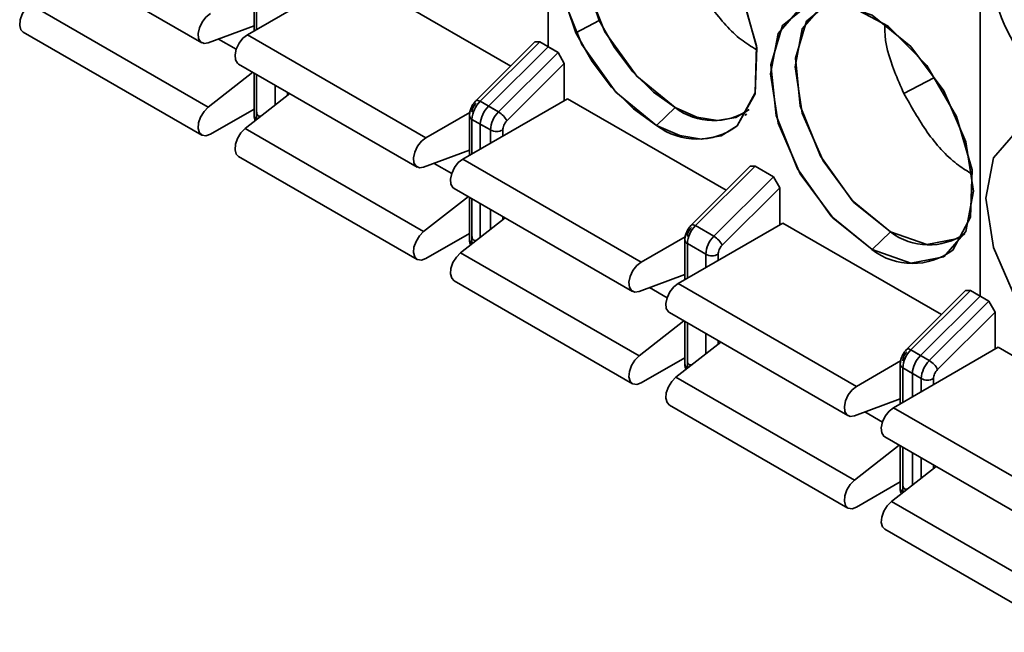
# Model space of a CAD drawing. Header units: millimetres. Extents: x 0 to 420, y 0 to 297.
# Tile 58 of 119: x 280.55 to 286.2, y 112.79 to 116.31. Entities that reach past the tile are written whole.
import ezdxf

# ---------------------------------------------------------------- set-up
doc = ezdxf.new("R2010")
doc.units = ezdxf.units.MM

msp = doc.modelspace()

# ---------------------------------------------------------------- linework, layer by layer
at = {"color": 7, "linetype": 'Continuous', "lineweight": 35}
for p, q in [((283.5813, 118.2988), (283.5813, 116.1585)), ((286.0636, 116.8658), (286.0636, 114.7255)), ((280.5666, 116.773), (281.5919, 116.1811)), ((282.455, 116.5739), (281.854, 116.2269)), ((282.455, 116.5739), (283.3671, 116.0474)), ((281.8924, 116.4758), (281.8924, 116.2491)), ((281.6295, 115.8103), (280.6042, 116.4021)), ((283.8757, 116.3087), (283.7415, 116.2389)), ((281.6295, 116.1802), (281.8924, 116.278)), ((280.5666, 116.2423), (281.5919, 115.6504)), ((281.854, 116.2269), (282.8793, 115.635)), ((283.5055, 116.1855), (283.1678, 115.8486)), ((283.5334, 116.1861), (283.191, 115.8446)), ((283.5813, 116.1585), (283.2389, 115.8169)), ((283.5055, 116.1855), (283.5334, 116.1861)), ((283.5334, 116.1861), (283.6394, 116.1249)), ((283.5813, 116.1585), (283.6394, 116.1249)), ((283.6394, 116.1249), (283.2971, 115.7833)), ((283.6394, 116.1249), (283.6748, 116.061)), ((281.804, 116.0587), (282.8293, 115.4668)), ((283.3445, 115.7316), (283.6748, 116.061)), ((283.6748, 116.061), (283.6748, 115.8494)), ((281.8863, 116.0112), (281.6295, 115.8103)), ((281.8924, 116.0077), (281.8924, 115.7635)), ((285.7969, 115.9794), (285.6258, 115.8903)), ((285.6258, 115.8903), (285.7969, 115.9794)), ((282.0984, 115.8887), (281.8416, 115.6878)), ((283.6925, 115.8596), (283.0914, 115.5126)), ((283.6925, 115.8596), (284.6045, 115.3331)), ((281.8924, 115.8), (281.6419, 115.6553)), ((281.8893, 115.7982), (281.8924, 115.7964)), ((283.191, 115.8446), (283.2971, 115.7833)), ((283.2389, 115.8169), (283.2971, 115.7833)), ((284.2051, 115.7065), (284.3112, 115.8086)), ((283.1321, 115.781), (282.8793, 115.635)), ((283.1298, 115.7614), (283.1298, 115.5347)), ((283.1445, 115.741), (283.2505, 115.6798)), ((282.8669, 115.0959), (281.8416, 115.6878)), ((283.1924, 115.7133), (283.2505, 115.6798)), ((283.1924, 115.7133), (283.1924, 115.5709)), ((281.804, 115.5279), (282.8293, 114.936)), ((282.8669, 115.4659), (283.1298, 115.5637)), ((283.0914, 115.5126), (284.1167, 114.9207)), ((284.7429, 115.4712), (284.4052, 115.1342)), ((284.7429, 115.4712), (284.4052, 115.1342)), ((284.7708, 115.4718), (284.4284, 115.1302)), ((284.7429, 115.4712), (284.7708, 115.4718)), ((284.7708, 115.4718), (284.8769, 115.4105)), ((284.8769, 115.4105), (284.5345, 115.069)), ((284.8769, 115.4105), (284.9122, 115.3467)), ((283.0414, 115.3443), (284.0667, 114.7524)), ((283.0414, 115.3443), (284.0667, 114.7524)), ((284.5819, 115.0172), (284.9122, 115.3467)), ((284.9122, 115.3467), (284.9122, 115.135)), ((283.1237, 115.2968), (282.8669, 115.0959)), ((283.1298, 115.2933), (283.1298, 115.0492)), ((283.1924, 115.2572), (283.1924, 115.0621)), ((283.3358, 115.1744), (283.0791, 114.9734)), ((284.9299, 115.1452), (284.3289, 114.7982)), ((284.4284, 115.1302), (284.5345, 115.069)), ((284.9299, 115.1452), (285.8419, 114.6187)), ((283.1298, 115.0856), (282.8793, 114.941)), ((283.1267, 115.0838), (283.1298, 115.082)), ((284.1167, 114.9207), (284.3696, 115.0667)), ((285.4426, 114.9921), (285.5486, 115.0942)), ((284.3673, 115.047), (284.3673, 114.8204)), ((284.3673, 115.047), (284.3673, 114.8204)), ((284.3819, 115.0266), (284.488, 114.9654)), ((284.1044, 114.3815), (283.0791, 114.9734)), ((284.1044, 114.7515), (284.3673, 114.8493)), ((283.0414, 114.8136), (284.0667, 114.2217)), ((283.0414, 114.8136), (284.0667, 114.2217)), ((284.3289, 114.7982), (285.3542, 114.2063)), ((285.9804, 114.7568), (285.6426, 114.4199)), ((285.9804, 114.7568), (285.6426, 114.4199)), ((286.0082, 114.7574), (285.6659, 114.4159)), ((286.0636, 114.7255), (285.7212, 114.3839)), ((285.9804, 114.7568), (286.0082, 114.7574)), ((286.0082, 114.7574), (286.0636, 114.7255)), ((286.0082, 114.7574), (286.1143, 114.6962)), ((286.1143, 114.6962), (285.7719, 114.3546)), ((286.1143, 114.6962), (286.1497, 114.6323)), ((284.2789, 114.63), (285.3042, 114.0381)), ((284.2789, 114.63), (285.3042, 114.0381)), ((285.8194, 114.3028), (286.1497, 114.6323)), ((286.1497, 114.6323), (286.1497, 114.4206)), ((284.3612, 114.5825), (284.1044, 114.3815)), ((284.3673, 114.5789), (284.3673, 114.3348)), ((284.3673, 114.5789), (284.3673, 114.3348)), ((284.5733, 114.46), (284.3165, 114.2591)), ((286.1673, 114.4308), (285.5663, 114.0839)), ((285.6659, 114.4159), (285.7212, 114.3839)), ((285.6659, 114.4159), (285.7719, 114.3546)), ((286.1673, 114.4308), (287.0794, 113.9043)), ((284.3673, 114.3713), (284.1167, 114.2266)), ((284.3642, 114.3695), (284.3673, 114.3677)), ((285.607, 114.3523), (285.3542, 114.2063)), ((285.6047, 114.3327), (285.6047, 114.106)), ((285.6047, 114.3327), (285.6047, 114.106)), ((285.6193, 114.3123), (285.6747, 114.2803)), ((285.6193, 114.3123), (285.7254, 114.251)), ((285.6747, 114.2803), (285.6747, 114.1464)), ((285.3418, 113.6672), (284.3165, 114.2591)), ((284.2789, 114.0992), (285.3042, 113.5073)), ((284.2789, 114.0992), (285.3042, 113.5073)), ((285.3418, 114.0371), (285.6047, 114.135)), ((285.5663, 114.0839), (286.5916, 113.492)), ((285.5986, 113.8681), (285.3418, 113.6672)), ((285.5163, 113.9156), (286.5416, 113.3237)), ((285.6047, 113.8646), (285.6047, 113.6205)), ((285.6047, 113.8646), (285.6047, 113.6205)), ((285.6747, 113.8242), (285.6747, 113.6392)), ((285.8107, 113.7457), (285.5539, 113.5447)), ((285.3542, 113.5123), (285.6047, 113.6569)), ((285.6016, 113.6551), (285.6047, 113.6533)), ((286.5792, 112.9528), (285.5539, 113.5447)), ((285.5163, 113.3849), (286.5416, 112.793))]:
    msp.add_line(p, q, dxfattribs=at)
at = {"color": 8, "linetype": 'Continuous', "lineweight": 35}
for p, q in [((281.907, 116.2576), (281.907, 116.4553)), ((281.7903, 116.1441), (281.6892, 116.2024)), ((281.907, 115.7431), (281.907, 115.9992)), ((282.0131, 115.938), (282.0131, 115.822)), ((282.0838, 115.8773), (282.0838, 115.8972)), ((281.9101, 115.7414), (281.907, 115.7431)), ((281.907, 115.7431), (281.9071, 115.739)), ((283.1445, 115.5432), (283.1445, 115.741)), ((284.7208, 115.7719), (284.7147, 115.7639)), ((284.7208, 115.7719), (284.7197, 115.7705)), ((283.2505, 115.6798), (283.2505, 115.6044)), ((283.3212, 115.6453), (283.3212, 115.6798)), ((283.0278, 115.4297), (282.9267, 115.4881)), ((283.1445, 115.0288), (283.1445, 115.2849)), ((283.2505, 115.2236), (283.2505, 115.1076)), ((283.3212, 115.1629), (283.3212, 115.1828)), ((283.1475, 115.027), (283.1445, 115.0288)), ((283.1446, 115.0247), (283.1445, 115.0288)), ((284.3819, 114.8288), (284.3819, 115.0266)), ((284.488, 114.9654), (284.488, 114.8901)), ((284.5587, 114.9309), (284.5587, 114.9654)), ((284.2652, 114.7153), (284.1641, 114.7737)), ((284.3819, 114.3144), (284.3819, 114.5705)), ((284.488, 114.5093), (284.488, 114.3933)), ((284.5587, 114.4486), (284.5587, 114.4684)), ((284.385, 114.3126), (284.3819, 114.3144)), ((284.382, 114.3103), (284.3819, 114.3144)), ((285.6193, 114.1145), (285.6193, 114.3123)), ((285.7254, 114.251), (285.7254, 114.1757)), ((285.7961, 114.2165), (285.7961, 114.251)), ((285.5026, 114.001), (285.4015, 114.0594)), ((285.6193, 113.6001), (285.6193, 113.8561)), ((285.7254, 113.7949), (285.7254, 113.6789)), ((285.7961, 113.7342), (285.7961, 113.7541)), ((285.6224, 113.5983), (285.6193, 113.6001)), ((285.6194, 113.596), (285.6193, 113.6001))]:
    msp.add_line(p, q, dxfattribs=at)
at = {"color": 7, "linetype": 'Continuous', "lineweight": 35, "flags": 128}
for points in [[(284.2051, 115.7065), (283.9712, 115.8981), (283.7765, 116.1707), (283.6538, 116.4784), (283.6236, 116.7696), (283.6911, 116.9954), (283.8449, 117.118), (284.0591, 117.1166), (284.2979, 116.9917), (284.5211, 116.764), (284.6912, 116.4719), (284.7798, 116.1644), (284.7718, 115.8931), (284.6687, 115.7036)], [(283.7415, 116.2389), (283.6396, 116.5412), (283.6289, 116.8176), (283.711, 117.0234), (283.8727, 117.1256), (284.088, 117.1077), (284.3222, 116.9725), (284.5375, 116.7418), (284.6993, 116.4529), (284.7814, 116.1522), (284.7706, 115.8883), (284.6687, 115.7036)], [(283.9672, 117.1326), (283.8283, 117.0194), (283.7649, 116.8072), (283.7933, 116.5336), (283.9085, 116.2446), (284.0914, 115.9886), (284.3112, 115.8086)], [(283.9672, 117.1326), (283.847, 117.0457), (283.7699, 116.8523), (283.78, 116.5927), (283.8757, 116.3087)], [(285.4426, 114.9921), (285.2193, 115.1723), (285.0301, 115.4276), (284.9036, 115.7191), (284.8592, 116.0026), (284.9036, 116.2347), (285.0301, 116.3803), (285.2193, 116.417), (285.4426, 116.3394), (285.6658, 116.1593), (285.8551, 115.904), (285.9815, 115.6125), (286.0259, 115.329), (285.9815, 115.0969), (285.8551, 114.9513), (285.6658, 114.9145), (285.4426, 114.9921)], [(285.2046, 116.4182), (285.1611, 116.3982), (285.0423, 116.2615), (285.0006, 116.0434), (285.0423, 115.7771), (285.1611, 115.5033), (285.3389, 115.2634), (285.5486, 115.0942), (285.7583, 115.0213), (285.9361, 115.0559), (285.9752, 115.0835)], [(285.2046, 116.4182), (285.0658, 116.305), (285.0024, 116.0929), (285.0307, 115.8193), (285.146, 115.5302), (285.3288, 115.2742), (285.5486, 115.0942)], [(280.6042, 116.4021), (280.5798, 116.3774), (280.5604, 116.3461), (280.5487, 116.3125), (280.5461, 116.2811), (280.5532, 116.2561), (280.5666, 116.2423)], [(285.4426, 114.9921), (285.2086, 115.1838), (285.0139, 115.4563), (284.8912, 115.764), (284.8611, 116.0552), (284.9285, 116.2811), (285.0823, 116.4036), (285.2966, 116.4023), (285.5353, 116.2773), (285.7585, 116.0497), (285.9287, 115.7576), (286.0172, 115.4501), (286.0093, 115.1788), (285.9062, 114.9893)], [(281.6419, 116.3494), (281.6162, 116.3291), (281.5941, 116.3004), (281.5785, 116.2673), (281.5714, 116.2343), (281.574, 116.2058), (281.5857, 116.1857), (281.6051, 116.1768), (281.6295, 116.1802)], [(283.8757, 116.3087), (283.9628, 116.154), (284.0683, 116.0144), (284.1865, 115.8972), (284.3112, 115.8086), (284.4359, 115.7532), (284.5541, 115.7339), (284.6596, 115.7518), (284.7377, 115.7978)], [(281.854, 116.2269), (281.8284, 116.2066), (281.8062, 116.1779), (281.7906, 116.1448), (281.7836, 116.1118), (281.7861, 116.0833), (281.7979, 116.0632), (281.804, 116.0587)], [(284.6687, 115.7036), (284.576, 115.6461), (284.4637, 115.627), (284.3379, 115.6475), (284.2051, 115.7065), (284.0723, 115.8008), (283.9465, 115.9256), (283.8343, 116.0742), (283.7415, 116.2389)], [(281.6295, 115.8103), (281.6051, 115.7855), (281.5857, 115.7542), (281.574, 115.7206), (281.5714, 115.6892), (281.5785, 115.6642), (281.5941, 115.6492), (281.6162, 115.6461), (281.6419, 115.6553)], [(281.8416, 115.6878), (281.8172, 115.6631), (281.7979, 115.6318), (281.7861, 115.5981), (281.7836, 115.5667), (281.7906, 115.5418), (281.804, 115.5279)], [(286.68, 114.2778), (286.4568, 114.4579), (286.2675, 114.7132), (286.141, 115.0048), (286.0966, 115.2882), (286.141, 115.5204), (286.2675, 115.6659), (286.4568, 115.7027), (286.68, 115.6251), (286.9032, 115.4449), (287.0925, 115.1896), (287.219, 114.8981), (287.2634, 114.6147), (287.219, 114.3825), (287.0925, 114.237), (286.9032, 114.2002), (286.68, 114.2778)], [(282.8793, 115.635), (282.8537, 115.6147), (282.8315, 115.586), (282.8159, 115.5529), (282.8089, 115.5199), (282.8114, 115.4914), (282.8232, 115.4713), (282.8425, 115.4624), (282.8669, 115.4659)], [(283.0914, 115.5126), (283.0658, 115.4923), (283.0437, 115.4636), (283.028, 115.4305), (283.021, 115.3974), (283.0235, 115.3689), (283.0353, 115.3489), (283.0414, 115.3443)], [(283.0914, 115.5126), (283.0658, 115.4923), (283.0437, 115.4636), (283.028, 115.4305), (283.021, 115.3974), (283.0235, 115.3689), (283.0353, 115.3489), (283.0414, 115.3443)], [(282.8669, 115.0959), (282.8425, 115.0712), (282.8232, 115.0399), (282.8114, 115.0062), (282.8089, 114.9748), (282.8159, 114.9499), (282.8315, 114.9349), (282.8537, 114.9317), (282.8793, 114.941)], [(283.0791, 114.9734), (283.0547, 114.9487), (283.0353, 114.9174), (283.0235, 114.8838), (283.021, 114.8523), (283.028, 114.8274), (283.0414, 114.8136)], [(283.0791, 114.9734), (283.0547, 114.9487), (283.0353, 114.9174), (283.0235, 114.8838), (283.021, 114.8523), (283.028, 114.8274), (283.0414, 114.8136)], [(284.1167, 114.9207), (284.0911, 114.9004), (284.069, 114.8717), (284.0533, 114.8386), (284.0463, 114.8055), (284.0488, 114.7771), (284.0606, 114.757), (284.08, 114.7481), (284.1044, 114.7515)], [(284.1167, 114.9207), (284.0911, 114.9004), (284.069, 114.8717), (284.0533, 114.8386), (284.0463, 114.8055), (284.0488, 114.7771), (284.0606, 114.757), (284.08, 114.7481), (284.1044, 114.7515)], [(284.3289, 114.7982), (284.3033, 114.7779), (284.2811, 114.7492), (284.2655, 114.7161), (284.2584, 114.6831), (284.261, 114.6546), (284.2727, 114.6345), (284.2789, 114.63)], [(284.3289, 114.7982), (284.3033, 114.7779), (284.2811, 114.7492), (284.2655, 114.7161), (284.2584, 114.6831), (284.261, 114.6546), (284.2727, 114.6345), (284.2789, 114.63)], [(284.1044, 114.3815), (284.08, 114.3568), (284.0606, 114.3255), (284.0488, 114.2919), (284.0463, 114.2605), (284.0533, 114.2355), (284.069, 114.2205), (284.0911, 114.2174), (284.1167, 114.2266)], [(284.1044, 114.3815), (284.08, 114.3568), (284.0606, 114.3255), (284.0488, 114.2919), (284.0463, 114.2605), (284.0533, 114.2355), (284.069, 114.2205), (284.0911, 114.2174), (284.1167, 114.2266)], [(284.3165, 114.2591), (284.2921, 114.2344), (284.2727, 114.2031), (284.261, 114.1694), (284.2584, 114.138), (284.2655, 114.1131), (284.2789, 114.0992)], [(284.3165, 114.2591), (284.2921, 114.2344), (284.2727, 114.2031), (284.261, 114.1694), (284.2584, 114.138), (284.2655, 114.1131), (284.2789, 114.0992)], [(285.3542, 114.2063), (285.3286, 114.186), (285.3064, 114.1573), (285.2908, 114.1242), (285.2837, 114.0912), (285.2863, 114.0627), (285.298, 114.0426), (285.3174, 114.0337), (285.3418, 114.0371)], [(285.3542, 114.2063), (285.3286, 114.186), (285.3064, 114.1573), (285.2908, 114.1242), (285.2837, 114.0912), (285.2863, 114.0627), (285.298, 114.0426), (285.3174, 114.0337), (285.3418, 114.0371)], [(285.5663, 114.0839), (285.5407, 114.0635), (285.5186, 114.0349), (285.5029, 114.0018), (285.4959, 113.9687), (285.4984, 113.9402), (285.5102, 113.9202), (285.5163, 113.9156)], [(285.3418, 113.6672), (285.3174, 113.6425), (285.298, 113.6112), (285.2863, 113.5775), (285.2837, 113.5461), (285.2908, 113.5212), (285.3064, 113.5061), (285.3286, 113.503), (285.3542, 113.5123)], [(285.3418, 113.6672), (285.3174, 113.6425), (285.298, 113.6112), (285.2863, 113.5775), (285.2837, 113.5461), (285.2908, 113.5212), (285.3064, 113.5061), (285.3286, 113.503), (285.3542, 113.5123)], [(285.5539, 113.5447), (285.5296, 113.52), (285.5102, 113.4887), (285.4984, 113.4551), (285.4959, 113.4236), (285.5029, 113.3987), (285.5163, 113.3849)]]:
    msp.add_lwpolyline(points, dxfattribs=at)
at = {"color": 8, "linetype": 'Continuous', "lineweight": 35, "flags": 128}
for points in [[(283.1678, 115.8486), (283.1695, 115.8498), (283.1734, 115.8506), (283.1784, 115.85), (283.1843, 115.848), (283.191, 115.8446)], [(284.4052, 115.1342), (284.407, 115.1355), (284.4108, 115.1363), (284.4158, 115.1356), (284.4218, 115.1336), (284.4284, 115.1302)], [(284.4052, 115.1342), (284.407, 115.1355), (284.4108, 115.1363), (284.4158, 115.1356), (284.4218, 115.1336), (284.4284, 115.1302)], [(285.6426, 114.4199), (285.6444, 114.4211), (285.6483, 114.4219), (285.6533, 114.4213), (285.6592, 114.4192), (285.6659, 114.4159)], [(285.6426, 114.4199), (285.6444, 114.4211), (285.6483, 114.4219), (285.6533, 114.4213), (285.6592, 114.4192), (285.6659, 114.4159)]]:
    msp.add_lwpolyline(points, dxfattribs=at)
at = {"color": 7, "linetype": 'Continuous', "lineweight": 35}
for centre, radius, start, end in [((287.2961, 116.7732), 1.1965, 176.6176, 239.0057), ((283.3006, 115.7331), 0.1563, 134.5185, 177.1075), ((283.3485, 115.7054), 0.1563, 134.5185, 177.1075), ((284.5319, 116.0976), 0.3637, 232.642, 304.4747), ((283.4067, 115.6719), 0.1563, 134.5185, 177.1075), ((283.2358, 115.6796), 0.1205, 25.5543, 59.4312), ((283.2859, 115.748), 0.0769, 242.6119, 297.3875), ((284.4388, 116.0106), 0.3835, 232.4536, 306.835), ((284.538, 115.0187), 0.1563, 134.5185, 177.1075), ((284.6441, 114.9575), 0.1563, 134.5185, 177.1075), ((284.4732, 114.9652), 0.1205, 25.5543, 59.4312), ((285.7693, 115.3833), 0.3637, 232.642, 304.4747), ((284.5233, 115.0336), 0.0769, 242.6119, 297.3875), ((285.6763, 115.2962), 0.3835, 232.4536, 306.835), ((285.7755, 114.3044), 0.1563, 134.5185, 177.1075), ((285.8308, 114.2724), 0.1563, 134.5185, 177.1075), ((285.8816, 114.2432), 0.1563, 134.5185, 177.1075), ((285.7106, 114.2508), 0.1205, 25.5543, 59.4312), ((285.7608, 114.3193), 0.0769, 242.6119, 297.3875)]:
    msp.add_arc(centre, radius, start, end, dxfattribs=at)
at = {"color": 8, "linetype": 'Continuous', "lineweight": 35}
for centre, start, end in [((281.9174, 115.766), 185.6935, 245.6233), ((283.1548, 115.7639), 185.6965, 245.6279), ((283.1548, 115.0517), 185.6935, 245.6233), ((284.3923, 115.0495), 185.6965, 245.6279), ((284.3923, 114.3373), 185.6935, 245.6233), ((285.6297, 114.3352), 185.6965, 245.6279), ((285.6297, 113.623), 185.6935, 245.6233)]:
    msp.add_arc(centre, 0.0251, start, end, dxfattribs=at)
at = {"color": 7, "linetype": 'Continuous', "lineweight": 35}
for points, knots in [([(284.3883, 116.6046), (284.4306, 116.5287), (284.515, 116.3767), (284.6583, 116.2153), (284.7489, 116.1599), (284.7779, 116.1422)], [0, 0, 0, 0, 0.404703, 0.80942, 1, 1, 1, 1]), ([(284.3883, 116.6046), (284.4306, 116.5287), (284.515, 116.3767), (284.6583, 116.2153), (284.7489, 116.1599), (284.7779, 116.1422)], [0, 0, 0, 0, 0.404703, 0.80942, 1, 1, 1, 1]), ([(285.5174, 116.2831), (285.5168, 116.2721), (285.5123, 116.1921), (285.5539, 116.0513), (285.607, 115.9321), (285.6257, 115.8903)], [0, 0, 0, 0, 0.093679, 0.681592, 1, 1, 1, 1]), ([(285.5174, 116.2831), (285.5168, 116.2721), (285.5123, 116.1921), (285.5539, 116.0513), (285.607, 115.9321), (285.6257, 115.8903)], [0, 0, 0, 0, 0.093679, 0.681592, 1, 1, 1, 1]), ([(283.1684, 115.8492), (283.1632, 115.8433), (283.1524, 115.8312), (283.1399, 115.8081), (283.1314, 115.7838), (283.1303, 115.7688), (283.1298, 115.7614)], [0, 0, 0, 0, 0.241213, 0.496153, 0.75308, 1, 1, 1, 1]), ([(285.6258, 115.8903), (285.668, 115.8144), (285.7525, 115.6625), (285.8937, 115.5028), (285.9821, 115.4485), (286.0089, 115.4321)], [0, 0, 0, 0, 0.410479, 0.820973, 1, 1, 1, 1]), ([(285.6258, 115.8903), (285.668, 115.8144), (285.7525, 115.6625), (285.8937, 115.5028), (285.9821, 115.4485), (286.0089, 115.4321)], [0, 0, 0, 0, 0.410479, 0.820973, 1, 1, 1, 1]), ([(283.1677, 115.8336), (283.1645, 115.83), (283.1579, 115.8227), (283.1505, 115.809), (283.1453, 115.7948), (283.1448, 115.7862), (283.1445, 115.7818)], [0, 0, 0, 0, 0.248596, 0.500001, 0.748802, 1, 1, 1, 1]), ([(281.8924, 115.7635), (281.8927, 115.7574), (281.8932, 115.7465), (281.8971, 115.7368), (281.8989, 115.7326)], [0, 0, 0, 0, 0.562576, 1, 1, 1, 1]), ([(281.907, 115.7839), (281.9073, 115.78), (281.9079, 115.772), (281.913, 115.7637), (281.9204, 115.7585), (281.927, 115.7588), (281.9303, 115.759)], [0, 0, 0, 0, 0.248573, 0.500003, 0.748823, 1, 1, 1, 1]), ([(283.3212, 115.6798), (283.3215, 115.6841), (283.3222, 115.6928), (283.3272, 115.7069), (283.3346, 115.7206), (283.3412, 115.7279), (283.3445, 115.7316)], [0, 0, 0, 0, 0.2482014, 0.4997132, 0.7484369, 1, 1, 1, 1]), ([(283.3212, 115.6798), (283.3215, 115.6841), (283.3222, 115.6928), (283.3272, 115.7069), (283.3346, 115.7206), (283.3412, 115.7279), (283.3445, 115.7316)], [0, 0, 0, 0, 0.2482014, 0.4997132, 0.7484369, 1, 1, 1, 1]), ([(284.4059, 115.1348), (284.4006, 115.1289), (284.3899, 115.1168), (284.3773, 115.0938), (284.3688, 115.0694), (284.3678, 115.0544), (284.3673, 115.047)], [0, 0, 0, 0, 0.241213, 0.496153, 0.75308, 1, 1, 1, 1]), ([(284.4059, 115.1348), (284.4006, 115.1289), (284.3899, 115.1168), (284.3773, 115.0938), (284.3688, 115.0694), (284.3678, 115.0544), (284.3673, 115.047)], [0, 0, 0, 0, 0.241213, 0.496153, 0.75308, 1, 1, 1, 1]), ([(284.4052, 115.1192), (284.4019, 115.1156), (284.3953, 115.1083), (284.3879, 115.0947), (284.3828, 115.0805), (284.3822, 115.0718), (284.3819, 115.0675)], [0, 0, 0, 0, 0.248596, 0.500001, 0.748802, 1, 1, 1, 1]), ([(284.4052, 115.1192), (284.4019, 115.1156), (284.3953, 115.1083), (284.3879, 115.0947), (284.3828, 115.0805), (284.3822, 115.0718), (284.3819, 115.0675)], [0, 0, 0, 0, 0.248596, 0.500001, 0.748802, 1, 1, 1, 1]), ([(283.1445, 115.0696), (283.1448, 115.0656), (283.1454, 115.0576), (283.1505, 115.0494), (283.1578, 115.0442), (283.1644, 115.0445), (283.1677, 115.0447)], [0, 0, 0, 0, 0.248573, 0.500003, 0.748823, 1, 1, 1, 1]), ([(283.1298, 115.0492), (283.1301, 115.0431), (283.1307, 115.0322), (283.1346, 115.0225), (283.1363, 115.0182)], [0, 0, 0, 0, 0.562576, 1, 1, 1, 1]), ([(284.5587, 114.9654), (284.559, 114.9697), (284.5596, 114.9784), (284.5647, 114.9925), (284.572, 115.0062), (284.5786, 115.0135), (284.5819, 115.0172)], [0, 0, 0, 0, 0.2482014, 0.4997132, 0.7484369, 1, 1, 1, 1]), ([(284.5587, 114.9654), (284.559, 114.9697), (284.5596, 114.9784), (284.5647, 114.9925), (284.572, 115.0062), (284.5786, 115.0135), (284.5819, 115.0172)], [0, 0, 0, 0, 0.2482014, 0.4997132, 0.7484369, 1, 1, 1, 1]), ([(285.6433, 114.4205), (285.6381, 114.4146), (285.6273, 114.4025), (285.6147, 114.3794), (285.6063, 114.3551), (285.6052, 114.34), (285.6047, 114.3327)], [0, 0, 0, 0, 0.241213, 0.496153, 0.75308, 1, 1, 1, 1]), ([(285.6433, 114.4205), (285.6381, 114.4146), (285.6273, 114.4025), (285.6147, 114.3794), (285.6063, 114.3551), (285.6052, 114.34), (285.6047, 114.3327)], [0, 0, 0, 0, 0.241213, 0.496153, 0.75308, 1, 1, 1, 1]), ([(285.6426, 114.4049), (285.6393, 114.4013), (285.6328, 114.394), (285.6254, 114.3803), (285.6202, 114.3661), (285.6196, 114.3575), (285.6193, 114.3531)], [0, 0, 0, 0, 0.248596, 0.500001, 0.748802, 1, 1, 1, 1]), ([(285.6426, 114.4049), (285.6393, 114.4013), (285.6328, 114.394), (285.6254, 114.3803), (285.6202, 114.3661), (285.6196, 114.3575), (285.6193, 114.3531)], [0, 0, 0, 0, 0.248596, 0.500001, 0.748802, 1, 1, 1, 1]), ([(284.3673, 114.3348), (284.3676, 114.3287), (284.3681, 114.3178), (284.372, 114.3081), (284.3737, 114.3039)], [0, 0, 0, 0, 0.562576, 1, 1, 1, 1]), ([(284.3679, 114.3294), (284.3681, 114.3251), (284.3686, 114.3161), (284.372, 114.3081), (284.3737, 114.3039)], [0, 0, 0, 0, 0.473733, 1, 1, 1, 1]), ([(284.3819, 114.3552), (284.3822, 114.3513), (284.3828, 114.3433), (284.3879, 114.335), (284.3953, 114.3298), (284.4019, 114.3301), (284.4052, 114.3303)], [0, 0, 0, 0, 0.248573, 0.500003, 0.748823, 1, 1, 1, 1]), ([(284.3819, 114.3552), (284.3822, 114.3513), (284.3828, 114.3433), (284.3879, 114.335), (284.3953, 114.3298), (284.4019, 114.3301), (284.4052, 114.3303)], [0, 0, 0, 0, 0.248573, 0.500003, 0.748823, 1, 1, 1, 1]), ([(285.7961, 114.251), (285.7964, 114.2554), (285.797, 114.264), (285.8021, 114.2782), (285.8095, 114.2919), (285.8161, 114.2992), (285.8194, 114.3028)], [0, 0, 0, 0, 0.2482014, 0.4997132, 0.7484369, 1, 1, 1, 1]), ([(285.6193, 113.6409), (285.6196, 113.6369), (285.6203, 113.6289), (285.6253, 113.6207), (285.6327, 113.6155), (285.6393, 113.6158), (285.6426, 113.6159)], [0, 0, 0, 0, 0.248573, 0.500003, 0.748823, 1, 1, 1, 1]), ([(285.6193, 113.6409), (285.6196, 113.6369), (285.6203, 113.6289), (285.6253, 113.6207), (285.6327, 113.6155), (285.6393, 113.6158), (285.6426, 113.6159)], [0, 0, 0, 0, 0.248573, 0.500003, 0.748823, 1, 1, 1, 1]), ([(285.6047, 113.6205), (285.605, 113.6143), (285.6056, 113.6035), (285.6095, 113.5937), (285.6112, 113.5895)], [0, 0, 0, 0, 0.562576, 1, 1, 1, 1]), ([(285.6053, 113.6151), (285.6055, 113.6108), (285.6061, 113.6018), (285.6094, 113.5937), (285.6112, 113.5895)], [0, 0, 0, 0, 0.473733, 1, 1, 1, 1])]:
    msp.add_open_spline(points, degree=3, knots=knots, dxfattribs=at)

doc.saveas('drawing.dxf')
